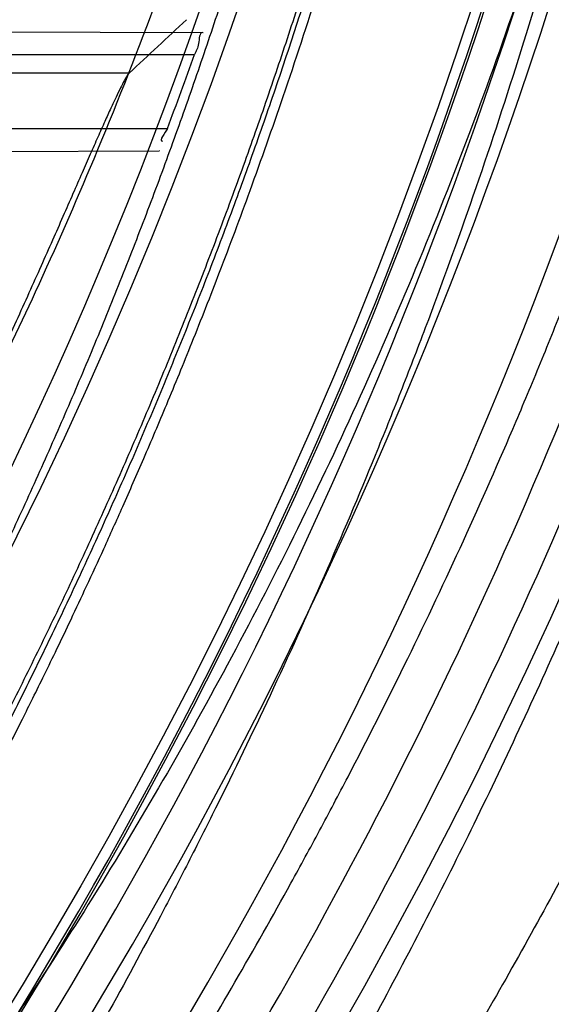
# Model space of a CAD drawing. Header units: millimetres. Extents: x 0 to 297, y 0 to 210.
# Tile 89 of 256: x 141.7643 to 141.8292, y 93.2763 to 93.3964. Entities that reach past the tile are written whole.
import ezdxf

# ---------------------------------------------------------------- set-up
doc = ezdxf.new("R2010")
doc.units = ezdxf.units.MM
doc.header["$LTSCALE"] = 16.335
doc.layers.get('0').update_dxf_attribs({"linetype": 'CONTINUOUS'})
for name, color, linetype in [('01_GLOBAL', 7, 'CONTINUOUS'), ('INTFCLR_1', 7, 'CONTINUOUS'), ('INTFCLR_144815', 7, 'CONTINUOUS')]:
    doc.layers.add(name, color=color, linetype=linetype)

msp = doc.modelspace()

# ---------------------------------------------------------------- linework, layer by layer
at = {"color": 7, "linetype": 'Continuous'}
msp.add_circle((142.5788034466, 92.2083412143), 3.42, dxfattribs=at)
at = {"color": 9, "linetype": 'Continuous'}
msp.add_arc((142.5788034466, 92.2083412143), 3.3761688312, 92.9674534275, 177.0325465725, dxfattribs=at)
at = {"layer": '01_GLOBAL', "color": 7, "linetype": 'Continuous'}
msp.add_circle((142.5788034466, 92.2083412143), 3.465, dxfattribs=at)
at = {"layer": 'INTFCLR_1', "color": 9, "linetype": 'Continuous'}
for p, q in [((141.7057109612, 93.3950843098), (141.786662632, 93.394801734)), ((141.7059497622, 93.3920928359), (141.7856562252, 93.3920928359)), ((141.7020047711, 93.3830928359), (141.7823235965, 93.3830928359)), ((141.6990972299, 93.3800782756), (141.7813169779, 93.38036527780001))]:
    msp.add_line(p, q, dxfattribs=at)
at = {"layer": 'INTFCLR_1', "color": 6, "linetype": 'Continuous'}
for p, q in [((141.786662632, 93.394801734), (141.7866968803, 93.39480161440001)), ((141.7813516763, 93.3803653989), (141.7813169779, 93.38036527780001))]:
    msp.add_line(p, q, dxfattribs=at)
for centre, radius, start, end in [((141.273551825, 93.5765928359), 0.5431065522, 270, 90.00000002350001), ((141.273551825, 93.5765928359), 0.5161422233, 270, 90.00000002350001), ((141.2735917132, 93.57658924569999), 0.5442875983, 339.1756644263, 340.1859514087)]:
    msp.add_arc(centre, radius, start, end, dxfattribs=at)
for points, knots in [([(141.6277114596, 93.9635928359), (141.62722335, 93.9635928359), (141.6272941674, 93.9616186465), (141.6286240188, 93.9602168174), (141.6303773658, 93.9574436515), (141.6330579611, 93.9541787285), (141.636536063, 93.9498851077), (141.6409148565, 93.9446589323), (141.6460561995, 93.938503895), (141.6515635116, 93.9318371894), (141.6570035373, 93.92513003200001), (141.6620669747, 93.9187433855), (141.6667156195, 93.9127488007), (141.6709428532, 93.907173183), (141.6747632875, 93.9020253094), (141.678203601, 93.89729346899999), (141.6812975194, 93.892957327), (141.684076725, 93.8889918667), (141.6865629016, 93.8853864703), (141.6887839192, 93.8821174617), (141.6907670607, 93.879157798), (141.6925435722, 93.87647309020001), (141.6941233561, 93.874058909), (141.6955259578, 93.8718932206), (141.6967707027, 93.86995357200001), (141.6978866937, 93.8681999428), (141.6988796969, 93.86662771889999), (141.6997620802, 93.86522135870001), (141.7005836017, 93.8639042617), (141.7014128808, 93.86256652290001), (141.7023097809, 93.86111046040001), (141.7032931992, 93.8595026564), (141.7043734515, 93.85772284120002), (141.7055619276, 93.8557478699), (141.706875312, 93.8535443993), (141.7083246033, 93.8510862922), (141.7099237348, 93.84834019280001), (141.7116817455, 93.8452798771), (141.7136163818, 93.8418602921), (141.7157436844, 93.8380349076), (141.7180830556, 93.833744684), (141.7206593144, 93.82891480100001), (141.7234900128, 93.82347305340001), (141.726590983, 93.8173359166), (141.7299816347, 93.810401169), (141.7336899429, 93.8025259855), (141.7377398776, 93.7935382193), (141.7421529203, 93.78321811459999), (141.7469453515, 93.7713014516), (141.7521299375, 93.7574106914), (141.7576364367, 93.74122679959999), (141.7631009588, 93.7231958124), (141.7681397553, 93.7040775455), (141.7724835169, 93.68473862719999), (141.7760959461, 93.6653468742), (141.7789762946, 93.645979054), (141.7811396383, 93.6266321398), (141.78259316, 93.6073517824), (141.7833500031, 93.5881192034), (141.7834187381, 93.5689647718), (141.782807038, 93.54987085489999), (141.7815194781, 93.5308399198), (141.7795595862, 93.51188722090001), (141.7769236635, 93.4929746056), (141.7736112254, 93.47412732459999), (141.7696058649, 93.4553044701), (141.7649044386, 93.43652991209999), (141.7595680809, 93.41806413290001), (141.7539109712, 93.4008043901), (141.7483372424, 93.3854818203), (141.7431614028, 93.3723954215), (141.7384031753, 93.3611505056), (141.7340415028, 93.3514143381), (141.7300563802, 93.34293319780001), (141.7264192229, 93.3354991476), (141.7231040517, 93.3289574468), (141.7200858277, 93.32318225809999), (141.7173473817, 93.3180790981), (141.7148681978, 93.3135654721), (141.7126227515, 93.30956018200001), (141.7105887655, 93.305996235), (141.7087453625, 93.3028169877), (141.7070795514, 93.29998482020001), (141.705579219, 93.29746570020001), (141.7042282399, 93.2952218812), (141.7030062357, 93.2932118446), (141.701896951, 93.29140311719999), (141.7008702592, 93.2897422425), (141.6998448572, 93.28809591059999), (141.698741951, 93.2863382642), (141.697495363, 93.2843681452), (141.6960930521, 93.28217288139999), (141.6945138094, 93.27972619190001), (141.6927331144, 93.2769994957), (141.6907308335, 93.2739717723), (141.6884841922, 93.27062245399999), (141.6859642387, 93.26692415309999), (141.6831423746, 93.2628508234), (141.6799866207, 93.2583791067), (141.6764721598, 93.2534967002), (141.6725652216, 93.248182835), (141.668231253, 93.2424190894), (141.6634587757, 93.2362207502), (141.6582464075, 93.2296072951), (141.6526341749, 93.2226555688), (141.646910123, 93.21570810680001), (141.6415439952, 93.20927720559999), (141.6369559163, 93.20380754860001), (141.633315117, 93.19932400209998), (141.6305101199, 93.19592415), (141.6286771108, 93.1930397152), (141.6273060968, 93.1916061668), (141.6272194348, 93.1895928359), (141.6277114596, 93.1895928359)], [0, 0, 0, 0, 0.0017146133, 0.0041239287, 0.0077631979, 0.0127375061, 0.019147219, 0.0271011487, 0.0367138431, 0.0473099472, 0.0574795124, 0.0670486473, 0.07593967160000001, 0.0841262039, 0.0916267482, 0.0984583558, 0.1046766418, 0.1103381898, 0.1154683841, 0.1200606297, 0.1242209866, 0.1279830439, 0.1313690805, 0.1343557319, 0.1370466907, 0.1394649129, 0.141657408, 0.1435788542, 0.1452969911, 0.147110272, 0.1491076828, 0.1513042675, 0.1537308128, 0.1564212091, 0.1594011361, 0.1627417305, 0.1664450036, 0.1705638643, 0.1751393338, 0.1802462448, 0.1859394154, 0.1923045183, 0.1994748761, 0.2074861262, 0.2164579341, 0.2265900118, 0.2380620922, 0.2510852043, 0.2660147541, 0.2831767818, 0.3031618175, 0.3260557, 0.3493456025, 0.3725974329, 0.3956655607, 0.4186206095, 0.4413650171, 0.4640353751, 0.4865253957, 0.5089623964, 0.531306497, 0.5536180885, 0.5759523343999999, 0.598223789, 0.6206818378, 0.6431588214, 0.6658101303, 0.6886542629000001, 0.710664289, 0.7296002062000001, 0.7459208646, 0.7600932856, 0.7724882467, 0.7833944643, 0.793008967, 0.8015592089, 0.8091555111, 0.8158987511, 0.8219029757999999, 0.8272448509, 0.832028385, 0.8363175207, 0.8401542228, 0.8435703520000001, 0.8466171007, 0.8493545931, 0.8518335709, 0.8540704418, 0.8562135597, 0.8586467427, 0.8613594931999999, 0.864403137, 0.8677972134, 0.87158895, 0.8758429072, 0.8805481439, 0.8857559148, 0.8915631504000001, 0.8979547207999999, 0.9049814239, 0.9126947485, 0.9211229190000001, 0.9303127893, 0.9401736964, 0.9507020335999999, 0.9616958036, 0.9717974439, 0.9801138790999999, 0.9868020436, 0.9920080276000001, 0.9957951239, 0.9982716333, 1, 1, 1, 1]), ([(141.6277114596, 93.1895928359), (141.628171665, 93.1895928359), (141.6293857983, 93.19006169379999), (141.6315047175, 93.19118839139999), (141.6344755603, 93.1931057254), (141.6382959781, 93.1958294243), (141.6430293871, 93.1994736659), (141.6486619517, 93.204090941), (141.6548706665, 93.2094848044), (141.6611699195, 93.2152477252), (141.6671157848, 93.2209450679), (141.6725640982, 93.22637349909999), (141.6775235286, 93.2314965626), (141.6820174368, 93.23628843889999), (141.6860792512, 93.24074344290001), (141.6897364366, 93.2448601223), (141.6930192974, 93.248641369), (141.695970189, 93.25211257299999), (141.6986132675, 93.2552811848), (141.7009775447, 93.25816358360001), (141.7030883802, 93.2607771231), (141.7049778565, 93.2631493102), (141.7066938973, 93.26533073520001), (141.7083843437, 93.267503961), (141.7101852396, 93.2698473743), (141.7120971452, 93.2723692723), (141.7139888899, 93.2749001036), (141.7158471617, 93.2774191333), (141.7177807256, 93.2800762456), (141.719921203, 93.2830619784), (141.7223135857, 93.2864552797), (141.7249869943, 93.2903210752), (141.7279695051, 93.29472983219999), (141.7312859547, 93.2997545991), (141.7349620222, 93.3054853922), (141.739037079, 93.3120481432), (141.7435494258, 93.3195877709), (141.7485344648, 93.32828125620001), (141.7540294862, 93.3383627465), (141.760066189, 93.3501066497), (141.766684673, 93.36392390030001), (141.7737557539, 93.3800111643), (141.780825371, 93.39786298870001), (141.7874356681, 93.4166847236), (141.7933066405, 93.4357633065), (141.7983875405, 93.454912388), (141.8026952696, 93.4741114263), (141.8062277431, 93.4932588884), (141.8090134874, 93.5124067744), (141.811058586, 93.53147350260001), (141.8123825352, 93.5504894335), (141.8129971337, 93.5694357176), (141.8129122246, 93.5883156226), (141.8121342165, 93.6071403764), (141.8106673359, 93.62589803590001), (141.8085112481, 93.6445966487), (141.8056642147, 93.6632334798), (141.8021262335, 93.68178000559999), (141.7978831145, 93.7002777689), (141.7929277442, 93.71870359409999), (141.7872355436, 93.7370788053), (141.7808222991, 93.75530999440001), (141.7739442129, 93.77270942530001), (141.7670434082, 93.78846903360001), (141.7605810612, 93.8020326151), (141.7546880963, 93.8135696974), (141.7493295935, 93.823472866), (141.7444701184, 93.8320171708), (141.7400702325, 93.83943301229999), (141.7360941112, 93.8458959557), (141.7325006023, 93.8515538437), (141.7292596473, 93.8565142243), (141.726339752, 93.8608753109), (141.7237187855, 93.86470654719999), (141.7213647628, 93.8680818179), (141.7192605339, 93.87104888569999), (141.717372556, 93.87367216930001), (141.7156764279, 93.8759981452), (141.7140548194, 93.87819543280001), (141.7123690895, 93.88045363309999), (141.7105117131, 93.88291035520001), (141.7085985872, 93.8854056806), (141.7066793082, 93.8878747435), (141.7047357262, 93.8903431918), (141.7026024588, 93.8930148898), (141.7002196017, 93.8959525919), (141.69755058, 93.8991866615), (141.6945697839, 93.9027308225), (141.6912418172, 93.90660370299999), (141.6875371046, 93.9108152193), (141.6834171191, 93.91537787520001), (141.6788518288, 93.92028969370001), (141.6738154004, 93.9255385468), (141.6682758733, 93.9311042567), (141.6622344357, 93.93693821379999), (141.6557918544, 93.9428789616), (141.6493931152, 93.94847737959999), (141.6435362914, 93.95331061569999), (141.6386043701, 93.9571286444), (141.6346411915, 93.9599686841), (141.6315795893, 93.9619541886), (141.6294126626, 93.96311226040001), (141.6281767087, 93.9635928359), (141.6277114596, 93.9635928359)], [0, 0, 0, 0, 0.0015510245, 0.0042404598, 0.008161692, 0.0134191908, 0.0200669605, 0.0282845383, 0.0379646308, 0.04778133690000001, 0.0570562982, 0.0657163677, 0.0737008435, 0.0810864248, 0.08785639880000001, 0.09401872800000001, 0.09964461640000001, 0.1047327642, 0.1093734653, 0.1135510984, 0.1172970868, 0.1206958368, 0.1237721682, 0.1266512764, 0.1299751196, 0.1337328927, 0.1373171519, 0.1406241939, 0.1442827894, 0.1483924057, 0.1530055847, 0.1582756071, 0.1642330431, 0.1709447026, 0.1785661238, 0.1871788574, 0.1969791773, 0.2081785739, 0.2209513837, 0.2356728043, 0.2526768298, 0.2725784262, 0.2948857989, 0.3173719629, 0.3397942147, 0.362144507, 0.3841260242, 0.4060931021, 0.4277499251, 0.4493238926, 0.4707068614, 0.4919794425, 0.5131973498, 0.5343237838, 0.5554641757, 0.5765947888, 0.5977467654, 0.6189899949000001, 0.6402145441, 0.6616941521, 0.6832817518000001, 0.7050322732, 0.7268136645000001, 0.7463228, 0.7630041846, 0.7774428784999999, 0.7899800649, 0.8009502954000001, 0.8105690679, 0.8190401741, 0.8265233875, 0.8331581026, 0.8390096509, 0.8442114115, 0.8488026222, 0.8528784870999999, 0.8564706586, 0.8596954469, 0.8625805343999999, 0.8656744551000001, 0.8691928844, 0.8729603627, 0.8762716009, 0.879732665, 0.8835489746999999, 0.8877941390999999, 0.8924809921, 0.8976810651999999, 0.9034017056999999, 0.9096904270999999, 0.916584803, 0.9241199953, 0.932290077, 0.9411002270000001, 0.9505839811, 0.960593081, 0.9706330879, 0.9792338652, 0.9861845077, 0.991642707, 0.9956806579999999, 0.9984319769, 1, 1, 1, 1]), ([(141.786662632, 93.394801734), (141.7861800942, 93.3948034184), (141.7862980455, 93.3932268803), (141.7858191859, 93.3925451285), (141.7856562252, 93.3920928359)], [0, 0, 0, 0, 0.5009271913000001, 1, 1, 1, 1])]:
    msp.add_open_spline(points, degree=3, knots=knots, dxfattribs=at)
at = {"layer": 'INTFCLR_1', "color": 9, "linetype": 'Continuous'}
for points, knots in [([(141.5894748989, 93.1895928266), (141.5892979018, 93.1895928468), (141.5888645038, 93.1896782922), (141.5888868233, 93.190457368), (141.5893505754, 93.1912589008), (141.5901524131, 93.1924502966), (141.5913747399, 93.19393289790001), (141.5929802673, 93.19575471), (141.5949656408, 93.1978911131), (141.5971947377, 93.2002239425), (141.5996190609, 93.2027196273), (141.6031782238, 93.2063557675), (141.6105296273, 93.21384324), (141.6195432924, 93.22320786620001), (141.6278287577, 93.2322027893), (141.6323134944, 93.2372021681), (141.6349707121, 93.240207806), (141.642015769, 93.24825737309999), (141.6542358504, 93.2629238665), (141.6711890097, 93.2854196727), (141.6850238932, 93.3060388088), (141.6937443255, 93.3203727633), (141.6977917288, 93.32732574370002), (141.7005148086, 93.332090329), (141.7080176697, 93.34559306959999), (141.7196527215, 93.3687304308), (141.7309710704, 93.39569854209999), (141.7380553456, 93.41548603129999), (141.7414080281, 93.4257353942), (141.74326968, 93.43170979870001), (141.7478571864, 93.44693850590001), (141.754617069, 93.4734775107), (141.7601493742, 93.50545404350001), (141.7625257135, 93.5266628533), (141.7633872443, 93.5366215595), (141.7638973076, 93.5433123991), (141.7650129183, 93.56164671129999), (141.7653124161, 93.591641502), (141.7631848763, 93.6215275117), (141.7609722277, 93.63964749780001), (141.7600677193, 93.64622607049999), (141.758622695, 93.65600410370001), (141.7550282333, 93.6767350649), (141.7477475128, 93.7077732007), (141.7401050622, 93.7319029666), (141.7358975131, 93.7436438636)], [0, 0, 0, 0, 0.0008731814, 0.0017184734, 0.0032338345, 0.0055641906, 0.008732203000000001, 0.0127298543, 0.0175349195, 0.0231216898, 0.028646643, 0.0346996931, 0.0482229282, 0.0804128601, 0.09881585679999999, 0.1085510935, 0.1135452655, 0.1186072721, 0.1613234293, 0.207686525, 0.2575125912, 0.2837456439, 0.2904463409, 0.297201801, 0.3108185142, 0.3666506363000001, 0.4248611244, 0.4549770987, 0.470314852, 0.4780577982, 0.4858479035, 0.548777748, 0.6130125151, 0.6457681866, 0.6540348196, 0.6623247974, 0.6788712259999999, 0.7446474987, 0.8101274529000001, 0.8265054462, 0.8346996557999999, 0.8428862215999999, 0.8752668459, 0.9384715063, 1, 1, 1, 1]), ([(141.7649089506, 93.40958046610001), (141.7606921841, 93.39835655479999), (141.7516012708, 93.3766851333), (141.7383996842, 93.35077737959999), (141.729153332, 93.334819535), (141.7248221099, 93.3277097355), (141.7219426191, 93.32307423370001), (141.7141390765, 93.3108664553), (141.7010108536, 93.29209676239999), (141.682686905, 93.26919478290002), (141.6670865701, 93.25197248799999), (141.6561431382, 93.24092770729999), (141.6500687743, 93.23505894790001), (141.641588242, 93.22709638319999), (141.6318993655, 93.2185878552), (141.6210804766, 93.2098664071), (141.6138416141, 93.2043518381), (141.6086624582, 93.2006343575), (141.6054252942, 93.19841171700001), (141.6034970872, 93.1971115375), (141.6005042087, 93.19514859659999), (141.596782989, 93.19285223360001), (141.5933015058, 93.19093154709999), (141.5910052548, 93.189929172), (141.589904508, 93.1895927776), (141.5894748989, 93.1895928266)], [0, 0, 0, 0, 0.1254315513, 0.2455803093, 0.303919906, 0.3183349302, 0.3326730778, 0.3610075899, 0.4699051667, 0.5720939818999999, 0.66765685, 0.7128428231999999, 0.7347306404, 0.7560139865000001, 0.8345380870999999, 0.8695395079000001, 0.9013775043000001, 0.9297258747, 0.9362221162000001, 0.9424563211, 0.9540556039, 0.9736565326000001, 0.9882336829, 0.9955056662, 1, 1, 1, 1])]:
    msp.add_open_spline(points, degree=3, knots=knots, dxfattribs=at)
at = {"layer": 'INTFCLR_1', "color": 6, "linetype": 'Continuous'}
msp.add_open_spline([(141.7823235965, 93.3830928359), (141.7821267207, 93.38257521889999), (141.7811839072, 93.3815362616), (141.7817376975, 93.3815381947)], degree=3, dxfattribs=at)
at = {"layer": 'INTFCLR_144815', "color": 9, "linetype": 'Continuous'}
msp.add_line((141.7776580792, 93.3898277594), (141.7487416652, 93.3898277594), dxfattribs=at)
at = {"layer": 'INTFCLR_144815', "color": 6, "linetype": 'Continuous'}
for radius in [0.5743020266, 0.5472855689]:
    msp.add_circle((141.273551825, 93.5765928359), radius, dxfattribs=at)
for radius, start, end in [(0.7917112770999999, 313.9937911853, 154.5150993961), (0.7647112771, 312.9543589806, 154.5144414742), (0.73941501, 282.2440355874, 71.2863570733), (0.5834285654, 308.490992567, 51.50900743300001), (0.6104450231, 316.9838592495, 43.0161407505), (0.5760164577, 313.9992414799, 46.00075850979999), (0.6020735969, 339.6819480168, 23.3180519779), (0.6020735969, 324.681947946, 338.3180519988)]:
    msp.add_arc((141.273551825, 93.5765928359), radius, start, end, dxfattribs=at)
at = {"layer": 'INTFCLR_144815', "color": 9, "linetype": 'Continuous'}
for centre, radius, start, end in [((141.273551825, 93.5765928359), 0.7345008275, 292.4997540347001, 54.0964566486), ((141.2735550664, 93.5765943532), 0.6625959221, 292.4997540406, 54.09645665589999), ((141.2735749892, 93.5765983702), 0.6513931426, 311.2505121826, 48.7494878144), ((141.2735518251, 93.5765928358), 0.5937131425, 314.0862202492, 45.9137797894), ((141.273551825, 93.5765928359), 0.5795156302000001, 313.8592910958, 46.1407088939), ((141.273551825, 93.5765928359), 0.5757241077, 314.0319604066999, 45.9680396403), ((141.2735518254, 93.5765928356), 0.6069137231, 324.8280604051, 338.1719396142), ((141.2735518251, 93.5765928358), 0.6518520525, 324.835904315, 338.1640956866), ((141.2735518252, 93.5765928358), 0.6545224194, 324.8324936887, 338.1675063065)]:
    msp.add_arc(centre, radius, start, end, dxfattribs=at)
at = {"layer": 'INTFCLR_144815', "color": 6, "linetype": 'Continuous'}
msp.add_ellipse((141.273551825, 94.3699900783), major_axis=(0, 1.1907007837), ratio=0.7456587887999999, start_param=-2.5377874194, end_param=-2.5281979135, dxfattribs=at)
for points, knots in [([(141.6746009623, 93.1760929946), (141.6743294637, 93.1760979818), (141.6739346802, 93.1770195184), (141.6745467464, 93.1778388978), (141.6750158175, 93.17883374), (141.6756162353, 93.1797931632), (141.6763427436, 93.18091902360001), (141.6772268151, 93.1822020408), (141.6782605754, 93.1836515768), (141.6794495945, 93.1852715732), (141.6807951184, 93.18706860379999), (141.6822994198, 93.18904864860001), (141.6839649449, 93.1912193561), (141.6857956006, 93.1935906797), (141.6877946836, 93.1961725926), (141.6899625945, 93.1989721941), (141.6922956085, 93.2019921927), (141.6947877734, 93.2052332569), (141.6974360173, 93.20870055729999), (141.7002434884, 93.21240829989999), (141.7032142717, 93.2163732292), (141.7063442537, 93.22060254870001), (141.7096232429, 93.2250961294), (141.7130388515, 93.22985135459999), (141.7165811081, 93.2348694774), (141.7202374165, 93.2401484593), (141.7239937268, 93.2456843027), (141.7278347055, 93.251470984), (141.731743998, 93.2575005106), (141.735704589, 93.26376313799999), (141.7396991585, 93.2702476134), (141.7437104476, 93.2769414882), (141.7477216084, 93.28383147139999), (141.7517165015, 93.2909037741), (141.7556799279, 93.2981444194), (141.7595977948, 93.3055395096), (141.7634572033, 93.3130754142), (141.767246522, 93.3207389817), (141.7709553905, 93.32851766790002), (141.7745746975, 93.3363996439), (141.7780965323, 93.3443738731), (141.7815140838, 93.35243008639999), (141.7848215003, 93.3605586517), (141.7880144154, 93.3687521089), (141.7910827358, 93.3769863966), (141.7940232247, 93.38525192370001), (141.7968372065, 93.39355072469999), (141.7995279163, 93.40189302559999), (141.8020958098, 93.4102817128), (141.8045374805, 93.4187064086), (141.8068514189, 93.42716225), (141.8090350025, 93.4356385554), (141.811086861, 93.444127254), (141.8130074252, 93.4526268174), (141.8147973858, 93.4611370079), (141.8164574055, 93.4696578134), (141.8179878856, 93.4781882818), (141.8193889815, 93.4867260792), (141.8206608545, 93.49526836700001), (141.8218038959, 93.5038134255), (141.8228186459, 93.5123607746), (141.8237055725, 93.5209097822), (141.8244651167, 93.5294599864), (141.8250976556, 93.5380107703), (141.8256035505, 93.54656205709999), (141.825983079, 93.55511352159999), (141.8262364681, 93.5636652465), (141.8263638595, 93.57221696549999), (141.8263653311, 93.5807687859), (141.8262408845, 93.58932047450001), (141.825990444, 93.5978721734), (141.8256138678, 93.6064236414), (141.8251109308, 93.61497493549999), (141.8244813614, 93.6235256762), (141.8237248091, 93.6320757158), (141.8228408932, 93.64062454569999), (141.821829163, 93.64917180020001), (141.8206891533, 93.6577167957), (141.8194203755, 93.6662587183), (141.8180223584, 93.67479645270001), (141.8164946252, 93.6833288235), (141.8148367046, 93.6918545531), (141.8130483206, 93.7003713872), (141.8111294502, 93.708876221), (141.8090801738, 93.7173660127), (141.8069004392, 93.7258386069), (141.8045900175, 93.7342926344), (141.8021489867, 93.7427256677), (141.7995780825, 93.7511333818), (141.7968786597, 93.7595102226), (141.794052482, 93.76785030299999), (141.7911015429, 93.7761479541), (141.7880284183, 93.78439680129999), (141.7848363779, 93.7925896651), (141.7815294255, 93.8007186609), (141.7781123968, 93.8087751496), (141.7745910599, 93.8167496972), (141.7709722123, 93.8246320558), (141.7672637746, 93.83241116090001), (141.7634748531, 93.84007518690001), (141.7596157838, 93.8476116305), (141.7556981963, 93.85500733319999), (141.7517349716, 93.8622486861), (141.7477402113, 93.8693217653), (141.7437291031, 93.8762126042), (141.7397177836, 93.8829074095), (141.7357230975, 93.8893928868), (141.7317622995, 93.8956565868), (141.7278527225, 93.90168723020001), (141.7240113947, 93.9074750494), (141.7202546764, 93.9130120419), (141.7165979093, 93.9182921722), (141.7130551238, 93.92331147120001), (141.7096387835, 93.92806808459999), (141.7063596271, 93.93256220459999), (141.7032265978, 93.9367959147), (141.7002468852, 93.9407729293), (141.6974259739, 93.9444983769), (141.6947677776, 93.947978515), (141.6922747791, 93.9512204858), (141.689948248, 93.9542320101), (141.6877884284, 93.957021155), (141.6857947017, 93.9595961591), (141.6839658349, 93.96196516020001), (141.6823001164, 93.9641361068), (141.6807955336, 93.9661165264), (141.6794499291, 93.96791362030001), (141.6782609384, 93.9695336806), (141.6772266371, 93.97098359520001), (141.6763438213, 93.9722659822), (141.6756133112, 93.9733940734), (141.6750243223, 93.9743472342), (141.6745991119, 93.9751992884), (141.6741632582, 93.9759468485), (141.6741898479, 93.9770851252), (141.6746009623, 93.97709267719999)], [0, 0, 0, 0, 0.0009311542, 0.0023661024, 0.0034197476, 0.004708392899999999, 0.006238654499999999, 0.0080169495, 0.0100497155, 0.0123440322, 0.0149074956, 0.0177478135, 0.0208710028, 0.0242896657, 0.0280205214, 0.0320682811, 0.0364316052, 0.0411066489, 0.04608797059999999, 0.0513925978, 0.0570544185, 0.0630770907, 0.069434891, 0.0761294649, 0.08315356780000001, 0.09049758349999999, 0.0981493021, 0.1060937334, 0.1143137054, 0.1227901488, 0.1315025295, 0.1404294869, 0.1495493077, 0.1588404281, 0.1682819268, 0.1778537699, 0.1875370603, 0.197314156, 0.207168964, 0.217086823, 0.2270545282, 0.2370604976, 0.2470942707, 0.2571461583, 0.2672135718, 0.2772260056, 0.2872285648, 0.2972614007, 0.3072826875, 0.3173107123, 0.3273382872, 0.3373435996, 0.3473246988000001, 0.3572841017, 0.367223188, 0.3771444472, 0.387051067, 0.3969410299, 0.4068119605, 0.4166652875, 0.4265028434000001, 0.4363264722, 0.4461370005, 0.4559367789, 0.4657270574, 0.4755104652, 0.4852884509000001, 0.4950636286, 0.5048374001, 0.5146124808, 0.5243903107, 0.5341735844, 0.5439637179, 0.5537632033, 0.5635732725, 0.5733961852, 0.5832332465, 0.5930862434, 0.6029564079, 0.6128446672, 0.6227518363, 0.6326790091, 0.6426268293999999, 0.6525927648, 0.6625749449, 0.6725742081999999, 0.6825911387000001, 0.6926266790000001, 0.7026779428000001, 0.7127386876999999, 0.7228052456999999, 0.7328732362, 0.7429368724, 0.7529895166, 0.7630233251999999, 0.7730292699, 0.7829971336, 0.7929151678, 0.8027701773, 0.8125475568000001, 0.8222311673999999, 0.8318035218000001, 0.8412455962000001, 0.8505374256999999, 0.8596580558, 0.8685859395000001, 0.8772993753, 0.8857769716, 0.8939982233, 0.9019439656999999, 0.9095970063, 0.9169424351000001, 0.9239679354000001, 0.9306640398, 0.9370242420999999, 0.9430448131, 0.9487246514, 0.9540648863, 0.9590688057, 0.9637413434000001, 0.9680887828, 0.9721183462, 0.9758379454, 0.9792560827, 0.9823810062, 0.9852211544, 0.9877847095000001, 0.9900792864, 0.992112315, 0.993890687, 0.995421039, 0.9967097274, 0.9977633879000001, 0.9985900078, 1, 1, 1, 1]), ([(141.6876600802, 93.9635928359), (141.6873876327, 93.9635928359), (141.6869901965, 93.9626640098), (141.6875708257, 93.9618304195), (141.6880138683, 93.96081402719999), (141.6885845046, 93.9598337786), (141.6892758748, 93.95868324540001), (141.6901180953, 93.95737211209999), (141.6911032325, 93.9558912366), (141.6922361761, 93.95423713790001), (141.693517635, 93.95240368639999), (141.6949495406, 93.9503850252), (141.696533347, 93.9481745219), (141.6982702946, 93.94576541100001), (141.7001613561, 93.9431504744), (141.702206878, 93.9403225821), (141.7044067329, 93.93727439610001), (141.7067598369, 93.9339990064), (141.7092643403, 93.9304896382), (141.7119171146, 93.9267403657), (141.7147138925, 93.9227459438), (141.7176489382, 93.9185023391), (141.7207150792, 93.9140067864), (141.7239035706, 93.9092581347), (141.7272041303, 93.90425699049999), (141.7306050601, 93.8990057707), (141.7340933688, 93.8935087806), (141.737654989, 93.8877721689), (141.7412750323, 93.881803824), (141.7449380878, 93.87561318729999), (141.7486285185, 93.8692110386), (141.7523307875, 93.8626091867), (141.7560297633, 93.8558201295), (141.759710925, 93.848856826), (141.7633605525, 93.841732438), (141.7669658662, 93.83446010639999), (141.7705151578, 93.82705267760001), (141.7739978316, 93.81952255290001), (141.7774044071, 93.81188158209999), (141.7807265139, 93.8041409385), (141.7839568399, 93.7963110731), (141.7870890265, 93.7884017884), (141.7901177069, 93.7804219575), (141.7930382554, 93.77237995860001), (141.7958469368, 93.7642830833), (141.7985405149, 93.75613842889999), (141.8011165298, 93.74795190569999), (141.8035728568, 93.7397293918), (141.8059080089, 93.7314755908), (141.8081207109, 93.7231952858), (141.8102101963, 93.71489212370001), (141.8121758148, 93.70656992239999), (141.814017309, 93.698231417), (141.8157344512, 93.6898796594), (141.8173273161, 93.68151664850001), (141.8187959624, 93.67314474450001), (141.8201406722, 93.66476527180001), (141.8213616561, 93.6563800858), (141.8224592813, 93.6479900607), (141.823433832, 93.6395966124), (141.8242856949, 93.6312001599), (141.8250151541, 93.62280178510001), (141.8256225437, 93.6144016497), (141.8261081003, 93.60600059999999), (141.8264720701, 93.59759857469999), (141.826714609, 93.58919624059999), (141.8268358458, 93.5807934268), (141.8268358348, 93.5723907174), (141.8267145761, 93.56398791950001), (141.8264720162, 93.55558560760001), (141.8261080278, 93.5471836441), (141.8256224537, 93.5387826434), (141.8250150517, 93.5303826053), (141.8242855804, 93.5219843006), (141.823433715, 93.5135879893), (141.8224591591, 93.5051946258), (141.8213615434, 93.496804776), (141.8201405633, 93.4884196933), (141.818795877, 93.48004042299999), (141.8173272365, 93.4716685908), (141.8157344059, 93.4633057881), (141.8140172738, 93.4549540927), (141.8121758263, 93.4466158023), (141.8102102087, 93.43829360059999), (141.8081207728, 93.4299906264), (141.805908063, 93.4217102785), (141.8035729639, 93.4134566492), (141.801116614, 93.4052340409), (141.7985406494, 93.3970476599), (141.7958470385, 93.38890288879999), (141.7930384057, 93.3808061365), (141.7901178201, 93.3727640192), (141.7870891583, 93.3647842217), (141.7839569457, 93.3568748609), (141.7807266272, 93.34904500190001), (141.7774045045, 93.3413043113), (141.7739979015, 93.33366327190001), (141.7705152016, 93.3261330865), (141.7669658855, 93.3187256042), (141.7633605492, 93.3114532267), (141.759710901, 93.30432879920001), (141.7560297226, 93.2973654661), (141.7523307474, 93.29057641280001), (141.748628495, 93.2839745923), (141.7449380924, 93.2775724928), (141.7412750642, 93.27138190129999), (141.737655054, 93.2654136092), (141.7340934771, 93.2596770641), (141.7306052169, 93.25418014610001), (141.7272043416, 93.24892900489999), (141.7239038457, 93.2439279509), (141.7207154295, 93.2391794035), (141.7176493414, 93.23468391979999), (141.7147143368, 93.23044036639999), (141.7119175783, 93.226445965), (141.7092648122, 93.2226966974), (141.7067603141, 93.2191873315), (141.7044071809, 93.2159118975), (141.702207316, 93.21286369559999), (141.700161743, 93.2100357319), (141.6982706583, 93.2074207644), (141.6965336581, 93.2050115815), (141.6949498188, 93.2028010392), (141.6935178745, 93.2007823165), (141.6922363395, 93.1989487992), (141.691103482, 93.19729470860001), (141.6901178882, 93.1958135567), (141.6892769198, 93.1945030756), (141.6885816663, 93.193350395), (141.6880221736, 93.19237622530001), (141.6876198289, 93.19150727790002), (141.6872095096, 93.190741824), (141.687244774, 93.1895928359), (141.6876600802, 93.1895928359)], [0, 0, 0, 0, 0.0009748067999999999, 0.0024843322, 0.0035889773, 0.0049377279, 0.0065370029, 0.0083930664, 0.0105121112, 0.0129009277, 0.0155662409, 0.0185155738, 0.0217561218, 0.0252958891, 0.029142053, 0.0333024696, 0.0377835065, 0.0425919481, 0.0477324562, 0.0532095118, 0.059024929, 0.0651792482, 0.071670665, 0.0784946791, 0.0856442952, 0.09310988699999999, 0.1008792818, 0.1089378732, 0.1172690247, 0.1258543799, 0.1346742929, 0.1437082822, 0.1529356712, 0.1623360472, 0.1718891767, 0.1815756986, 0.1913773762, 0.2012771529, 0.211259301, 0.2213094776, 0.2314148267, 0.2415638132, 0.2517458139, 0.2619526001, 0.2721754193, 0.2824085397, 0.2926450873, 0.3028812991, 0.3131119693, 0.3233349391, 0.3335463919, 0.3437455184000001, 0.3539296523, 0.3640990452, 0.3742517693, 0.3843890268, 0.3945097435, 0.4046157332, 0.4147062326, 0.4247836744, 0.4348478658, 0.4449015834, 0.4549448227, 0.4649806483, 0.4750093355, 0.4850340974, 0.4950553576, 0.5050763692, 0.5150976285, 0.5251223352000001, 0.5351510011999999, 0.5451866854, 0.5552299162, 0.5652834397, 0.5753475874, 0.5854247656, 0.5955152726, 0.6056208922, 0.6157416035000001, 0.6258785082, 0.6360313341, 0.6462002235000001, 0.6563845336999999, 0.6665832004, 0.6767949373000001, 0.6870173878, 0.6972484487, 0.7074841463, 0.7177211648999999, 0.7279537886, 0.7381770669, 0.7483834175, 0.7585658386, 0.7687147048, 0.7788200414, 0.7888703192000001, 0.7988525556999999, 0.8087524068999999, 0.8185541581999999, 0.8282407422, 0.8377939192, 0.8471943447, 0.8564217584, 0.8654556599, 0.8742755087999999, 0.8828608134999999, 0.8911918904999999, 0.8992503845, 0.907019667, 0.9144851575, 0.9216346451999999, 0.9284584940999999, 0.9349497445, 0.9411040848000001, 0.9469194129, 0.9523964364, 0.9575370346, 0.9623454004, 0.9668266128, 0.9709869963, 0.9748333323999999, 0.9783730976, 0.9816137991, 0.9845631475, 0.9872286, 0.9896174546, 0.9917366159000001, 0.9935927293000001, 0.995192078, 0.9965408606, 0.9976455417, 0.9985140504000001, 1, 1, 1, 1]), ([(141.7908088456, 93.5765928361), (141.7908088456, 93.57127953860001), (141.7906525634, 93.5606470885), (141.7899491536, 93.5447010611), (141.7887751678, 93.5287546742), (141.7871271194, 93.51280914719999), (141.7850015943, 93.4968670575), (141.7823948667, 93.48093315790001), (141.7793016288, 93.4650146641), (141.7757175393, 93.4491220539), (141.7716413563, 93.43326967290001), (141.7670698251, 93.4174789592), (141.7620073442, 93.4017749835), (141.7564585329, 93.38619054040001), (141.7504384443, 93.37076715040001), (141.7439673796, 93.3555543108), (141.7370796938, 93.3406137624), (141.7298227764, 93.3260176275), (141.7222605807, 93.3118515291), (141.7144767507, 93.2982091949), (141.7065733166, 93.2851908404), (141.6986695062, 93.27289842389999), (141.6908948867, 93.2614257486), (141.6833811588, 93.2508500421), (141.6762501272, 93.24122325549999), (141.6696044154, 93.2325659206), (141.6635210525, 93.2248708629), (141.6580483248, 93.21810683), (141.6532152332, 93.2122208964), (141.649021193, 93.2071580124), (141.6454650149, 93.20284632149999), (141.6425175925, 93.1992446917), (141.6401862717, 93.1962576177), (141.6383808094, 93.1939484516), (141.6372501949, 93.19201130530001), (141.6363191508, 93.19093734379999), (141.6364430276, 93.1895928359), (141.6367999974, 93.1895928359)], [0, 0, 0, 0, 0.0373969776, 0.0748305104, 0.1123278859, 0.1499208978, 0.1876426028, 0.2255106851, 0.2635438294, 0.3017616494, 0.3401610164, 0.3787310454, 0.4174490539, 0.4562752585, 0.4951477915, 0.5339633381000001, 0.5726158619, 0.6109244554, 0.6486768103, 0.6856239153, 0.7214601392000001, 0.7558561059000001, 0.7884730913, 0.8189949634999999, 0.8471589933, 0.8727898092, 0.8958085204, 0.9161981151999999, 0.9340282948, 0.9494114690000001, 0.9624736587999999, 0.9733586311, 0.9821878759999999, 0.9890812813, 0.9941468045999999, 0.9974875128, 1, 1, 1, 1]), ([(141.6617698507, 93.1760929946), (141.6615040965, 93.17609779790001), (141.6610997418, 93.1769862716), (141.6617182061, 93.17778748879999), (141.6621863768, 93.17874933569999), (141.6627882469, 93.1796796), (141.6635160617, 93.1807709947), (141.6644022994, 93.1820153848), (141.6654390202, 93.1834218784), (141.6666320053, 93.1849944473), (141.6679824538, 93.1867393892), (141.669492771, 93.18866264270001), (141.6711648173, 93.1907708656), (141.6730004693, 93.19307116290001), (141.6750016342, 93.19557147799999), (141.6771699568, 93.1982801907), (141.6795068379, 93.20120624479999), (141.6820130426, 93.20435872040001), (141.6846888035, 93.20774703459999), (141.6875331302, 93.2113801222), (141.6905433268, 93.2152658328), (141.6937142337, 93.21940988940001), (141.6970382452, 93.2238157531), (141.700505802, 93.22848506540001), (141.7041058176, 93.2334180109), (141.7078256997, 93.23861312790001), (141.7116512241, 93.2440668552), (141.7155666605, 93.24977337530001), (141.7195551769, 93.2557248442), (141.723599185, 93.261911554), (141.7276807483, 93.26832222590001), (141.7317819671, 93.2749443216), (141.7358853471, 93.2817643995), (141.7399741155, 93.28876846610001), (141.7440324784, 93.2959423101), (141.7480458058, 93.3032717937), (141.7520007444, 93.3107430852), (141.7558852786, 93.3183428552), (141.7596887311, 93.3260584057), (141.763401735, 93.3338777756), (141.7670161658, 93.3417897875), (141.7705250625, 93.34978408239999), (141.7739225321, 93.35785111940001), (141.7772036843, 93.36598224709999), (141.7803644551, 93.374169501), (141.7834015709, 93.3824057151), (141.7863124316, 93.3906844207), (141.7890950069, 93.3989997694), (141.7917478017, 93.4073466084), (141.7942696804, 93.4157201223), (141.7966599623, 93.4241163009), (141.7989181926, 93.4325313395), (141.8010442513, 93.44096216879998), (141.8030381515, 93.44940584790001), (141.8049001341, 93.45786006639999), (141.806630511, 93.4663226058), (141.8082297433, 93.47479181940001), (141.8096983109, 93.48326611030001), (141.8110367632, 93.4917442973), (141.8122456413, 93.50022525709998), (141.8133255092, 93.50870822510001), (141.8142768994, 93.517192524), (141.8151003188, 93.5256776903), (141.8157962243, 93.5341633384), (141.8163650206, 93.5426492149), (141.81680705, 93.5511351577), (141.8171225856, 93.5596210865), (141.8173118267, 93.568106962), (141.8173538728, 93.5737644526), (141.8173538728, 93.5765928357)], [0, 0, 0, 0, 0.00181501, 0.0045946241, 0.006643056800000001, 0.0091526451, 0.0121366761, 0.0156081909, 0.0195807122, 0.0240687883, 0.0290862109, 0.0346476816, 0.0407671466, 0.0474603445, 0.0547437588, 0.0626358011, 0.0711532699, 0.0803146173, 0.09013637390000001, 0.1006350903, 0.1118217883, 0.1237004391, 0.136266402, 0.1495090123, 0.1634151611, 0.1779670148, 0.1931399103, 0.2089038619, 0.225223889, 0.2420611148, 0.2593736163, 0.2771176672, 0.2952488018, 0.3137228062, 0.3324966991, 0.3515294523, 0.3707824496, 0.3902198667, 0.4098089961, 0.4295201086, 0.4493266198, 0.4692049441, 0.4891342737, 0.5090965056, 0.5290766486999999, 0.5490606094, 0.5690374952, 0.588998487, 0.6089348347, 0.6288413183, 0.6487120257, 0.6685443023, 0.6883346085, 0.7080823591, 0.727785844, 0.7474459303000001, 0.7670626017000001, 0.7866380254, 0.8061732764, 0.8256710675, 0.8451338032, 0.8645648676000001, 0.88396741, 0.9033451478, 0.9227018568, 0.9420414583, 0.9613681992, 0.9806862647, 1, 1, 1, 1]), ([(141.697273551, 93.1987577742), (141.6967799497, 93.19876639), (141.6969977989, 93.20071470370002), (141.6979966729, 93.20218160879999), (141.6994788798, 93.20494463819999), (141.7016336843, 93.20820177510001), (141.7044286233, 93.21240306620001), (141.7078886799, 93.2174400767), (141.7120101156, 93.2234249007), (141.7166417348, 93.2301918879), (141.7214502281, 93.2373217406), (141.7260779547, 93.244329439), (141.7303241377, 93.2508937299), (141.7341755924, 93.2569834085), (141.7376517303, 93.262598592), (141.7407854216, 93.2677615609), (141.7435925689, 93.2724770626), (141.7461025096, 93.2767679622), (141.7483413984, 93.28065915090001), (141.7503553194, 93.2842133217), (141.7523056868, 93.2877024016), (141.7542810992, 93.2912888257), (141.756251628, 93.29492474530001), (141.7580746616, 93.29834009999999), (141.7596819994, 93.3013947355), (141.7610993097, 93.3041215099), (141.7623496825, 93.306553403), (141.7635115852, 93.308836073), (141.7646807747, 93.311157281), (141.7659513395, 93.31370689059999), (141.7673560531, 93.3165600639), (141.7689129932, 93.3197656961), (141.7706388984, 93.3233755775), (141.7725498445, 93.3274446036), (141.7746595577, 93.332028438), (141.7769897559, 93.33720993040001), (141.7795554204, 93.3430711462), (141.7823768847, 93.349717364), (141.7854814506, 93.3572928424), (141.7888947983, 93.3659765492), (141.7926360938, 93.3759843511), (141.796710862, 93.38754701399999), (141.8011256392, 93.4010114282), (141.8057663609, 93.4164953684), (141.8103228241, 93.4334780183), (141.8144933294, 93.4511964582), (141.8181123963, 93.4690259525), (141.8211696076, 93.4869143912), (141.8236662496, 93.5048355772), (141.8256051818, 93.52279889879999), (141.8269849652, 93.5407541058), (141.8278090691, 93.5586917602), (141.8279920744, 93.5706326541), (141.8279920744, 93.5765928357)], [0, 0, 0, 0, 0.0036397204, 0.0085369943, 0.0157954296, 0.0255088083, 0.0378134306, 0.0528137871, 0.0706279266, 0.09136563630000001, 0.1132788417, 0.1340284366, 0.1532798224, 0.1709168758, 0.1871507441, 0.2019689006, 0.2154440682, 0.2276101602, 0.2386187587, 0.2485421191, 0.257728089, 0.268088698, 0.2787291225, 0.288218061, 0.2966314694, 0.3041773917, 0.3108751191, 0.3167920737, 0.3230614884, 0.3300369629, 0.337794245, 0.3465081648, 0.3563110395, 0.3672939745, 0.3796510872, 0.3935134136, 0.4091801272, 0.426821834, 0.4467452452, 0.4695381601, 0.4956096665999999, 0.5255127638, 0.5599184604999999, 0.6000687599, 0.6446728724, 0.6895337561, 0.7342496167, 0.7787833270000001, 0.8233104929, 0.8676315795, 0.9119694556, 0.9560574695, 1, 1, 1, 1]), ([(141.854556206, 93.5765928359), (141.854556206, 93.5706762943), (141.854365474, 93.5588297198), (141.8535059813, 93.5410620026), (141.8520698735, 93.5232926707), (141.8500539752, 93.5055347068), (141.8474538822, 93.4877964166), (141.8442648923, 93.4700896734), (141.840482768, 93.4524313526), (141.8361049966, 93.4348449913), (141.8311322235, 93.41736213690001), (141.8255700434, 93.4000233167), (141.819431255, 93.3828798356), (141.8127387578, 93.3659952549), (141.8055286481, 93.3494466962), (141.7978537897, 93.3333254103), (141.7897868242, 93.31773612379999), (141.7814226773, 93.30279495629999), (141.7728785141, 93.2886241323), (141.7642909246, 93.2753446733), (141.7558091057, 93.2630662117), (141.7475842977, 93.2518765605), (141.7397583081, 93.2418334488), (141.7324520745, 93.2329600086), (141.7257590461, 93.22524627), (141.7197426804, 93.21865504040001), (141.7144386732, 93.213129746), (141.7098617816, 93.2086063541), (141.7060075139, 93.2050123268), (141.702872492, 93.202296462), (141.7004230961, 93.20036749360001), (141.6986830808, 93.19924023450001), (141.6976587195, 93.1987510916), (141.6972735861, 93.19875781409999)], [0, 0, 0, 0, 0.0421262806, 0.0843423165, 0.1266346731, 0.1690355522, 0.2115703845, 0.2542598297, 0.2971145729, 0.3401274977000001, 0.3832739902, 0.4265077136, 0.469754, 0.5129025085, 0.5558024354, 0.5982549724, 0.6400077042, 0.6807572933, 0.7201506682, 0.7578062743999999, 0.7933380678, 0.8263892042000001, 0.8566710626, 0.8839813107, 0.9082202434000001, 0.9293779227, 0.9475164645, 0.9627449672, 0.9751972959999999, 0.9850122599, 0.9923225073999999, 0.9972574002, 1, 1, 1, 1]), ([(141.7776580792, 93.3898277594), (141.7773910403, 93.3895807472), (141.777081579, 93.3889416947), (141.7765607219, 93.387976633), (141.7760249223, 93.3868515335), (141.7753844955, 93.38548025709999), (141.7746471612, 93.38385144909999), (141.7738123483, 93.3819798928), (141.7728897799, 93.3798900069), (141.7718784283, 93.3775878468), (141.7707673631, 93.3750554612), (141.769563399, 93.37231732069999), (141.7682639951, 93.36937743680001), (141.7668808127, 93.366269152), (141.7654041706, 93.3629780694), (141.7638439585, 93.35953596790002), (141.7622070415, 93.35596575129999), (141.7605154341, 93.35231921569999), (141.758774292, 93.3486162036), (141.7575964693, 93.3461409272), (141.7569966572, 93.3448894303)], [0, 0, 0, 0, 0.0220565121, 0.0416851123, 0.06700290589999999, 0.09741728, 0.13352119, 0.1753857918, 0.2216826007, 0.2720342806, 0.3278515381, 0.3893596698, 0.4533993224, 0.5227438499, 0.5956453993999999, 0.6721162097, 0.7518909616, 0.8337900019, 0.9158514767, 1, 1, 1, 1])]:
    msp.add_open_spline(points, degree=3, knots=knots, dxfattribs=at)
at = {"layer": 'INTFCLR_144815', "color": 9, "linetype": 'Continuous'}
for points, knots in [([(141.7643950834, 93.96165541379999), (141.7663097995, 93.9591459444), (141.76891029, 93.955745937), (141.7722127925, 93.9513854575), (141.7751386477, 93.94749878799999), (141.7808032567, 93.93988632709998), (141.7894883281, 93.92784794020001), (141.8005379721, 93.91167825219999), (141.8101011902, 93.8967178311), (141.8169374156, 93.8853882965), (141.8209735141, 93.87848453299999), (141.8272374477, 93.8675303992), (141.8365583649, 93.8502391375), (141.8484164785, 93.8258221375), (141.8567560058, 93.8064644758), (141.862108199, 93.7929538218), (141.8656932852, 93.78356908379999), (141.8717788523, 93.76669812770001), (141.8796951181, 93.7418049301), (141.8878014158, 93.7107491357), (141.8926990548, 93.6866824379), (141.8954559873, 93.67020633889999), (141.8971725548, 93.658962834), (141.8990258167, 93.6447768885), (141.9004721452, 93.63049229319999), (141.9013823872, 93.6189966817), (141.9024933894, 93.60176554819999), (141.9032154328, 93.575946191), (141.9021783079, 93.54159391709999), (141.8999135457, 93.51595862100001), (141.8977909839, 93.49896238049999), (141.8962261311, 93.4877490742), (141.8931316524, 93.4685776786), (141.8876773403, 93.4419200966), (141.8795935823, 93.41103821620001), (141.8716936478, 93.3862370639), (141.8660384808, 93.3705780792), (141.8633583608, 93.36350455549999), (141.8615690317, 93.3588686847), (141.8566854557, 93.3465530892), (141.8483593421, 93.3272410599), (141.8365254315, 93.30288426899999), (141.8262696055, 93.2838613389), (141.8189775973, 93.2712491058), (141.8148812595, 93.2643897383), (141.8090411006, 93.25480944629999), (141.8005369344, 93.2415054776), (141.7894774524, 93.2253220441), (141.7807860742, 93.2132758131), (141.7751193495, 93.20566109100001), (141.7721958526, 93.2017777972), (141.7689002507, 93.1974265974), (141.7663059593, 93.19403471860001), (141.7643951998, 93.1915304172)], [0, 0, 0, 0, 0.0113523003, 0.0153945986, 0.0196724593, 0.0288485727, 0.04952051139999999, 0.0730548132, 0.0992747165, 0.1133659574, 0.1206417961, 0.1280352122, 0.1587481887, 0.1912667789, 0.2256293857, 0.2345212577, 0.2435306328, 0.2617592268, 0.2990180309, 0.3374305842, 0.3771409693, 0.3872950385, 0.3975091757, 0.4180450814, 0.4387403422, 0.4491382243, 0.4595166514, 0.5008391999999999, 0.5419727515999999, 0.5830556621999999, 0.5933356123, 0.6035730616, 0.6237732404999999, 0.6631691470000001, 0.7013781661, 0.7385292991, 0.7567366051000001, 0.761249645, 0.7657337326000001, 0.7746080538, 0.8088969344, 0.8413373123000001, 0.8719692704, 0.886598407, 0.893729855, 0.9007025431, 0.926950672, 0.9505051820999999, 0.9711896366, 0.9803691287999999, 0.9846421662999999, 0.9886711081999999, 1, 1, 1, 1]), ([(141.7609022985, 93.20034115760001), (141.7620080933, 93.2018929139), (141.7664373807, 93.2081464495), (141.7745062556, 93.21986458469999), (141.7852405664, 93.2363177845), (141.7934907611, 93.2498335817), (141.7991564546, 93.2595646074), (141.8031329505, 93.26653595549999), (141.8102142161, 93.2793579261), (141.8201718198, 93.2986919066), (141.8316577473, 93.3234349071), (141.8397344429, 93.3430394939), (141.8444717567, 93.35553977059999), (141.8462083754, 93.3602474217), (141.8488104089, 93.36743275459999), (141.854302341, 93.3833435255), (141.8619713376, 93.4085340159), (141.8698162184, 93.43988799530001), (141.8751080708, 93.4669448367), (141.8781105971, 93.48640225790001), (141.8796293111, 93.49778510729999), (141.8816898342, 93.5150428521), (141.883907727, 93.54130267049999), (141.8845709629, 93.56474659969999), (141.8845709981, 93.5765928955)], [0, 0, 0, 0, 0.0141977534, 0.0570997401, 0.1060018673, 0.1605593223, 0.1750635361, 0.1899029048, 0.2203592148, 0.2841982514, 0.3519009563, 0.42356155, 0.4421237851, 0.4515054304, 0.4609492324, 0.4990648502, 0.5769114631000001, 0.6570654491, 0.7397891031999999, 0.7822307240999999, 0.8037455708, 0.8253529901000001, 0.9117316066, 1, 1, 1, 1]), ([(141.8533455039, 93.5544363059), (141.8529190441, 93.54265841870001), (141.8513183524, 93.518095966), (141.8474486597, 93.4873760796), (141.8438969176, 93.4669439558), (141.8420895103, 93.4576181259), (141.8408454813, 93.451453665), (141.837312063, 93.4349251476), (141.8306732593, 93.40869879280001), (141.821756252, 93.3804621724), (141.8148692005, 93.36146337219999), (141.8108170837, 93.3509572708), (141.804778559, 93.33590047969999), (141.7973401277, 93.31894329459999), (141.7894060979, 93.3025317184), (141.7848866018, 93.29358754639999), (141.7783364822, 93.2809825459), (141.7685658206, 93.2633532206), (141.7554714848, 93.2417562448), (141.7448756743, 93.22550578), (141.738252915, 93.2157619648), (141.7354010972, 93.21162138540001), (141.7336146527, 93.2090397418), (141.7292505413, 93.20277289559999), (141.7230303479, 93.1939702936), (141.7172796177, 93.1857926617), (141.714361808, 93.1813068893), (141.7130874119, 93.17926968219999), (141.7119969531, 93.1772845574), (141.7112616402, 93.17572320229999), (141.711189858, 93.1747259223), (141.7113927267, 93.17454895)], [0, 0, 0, 0, 0.0858001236, 0.1790833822, 0.2252548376, 0.2367557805, 0.2482389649, 0.2710367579, 0.3598009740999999, 0.445061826, 0.4864888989, 0.5069045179, 0.5270361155, 0.6045890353, 0.6416374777, 0.6597341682, 0.6775421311, 0.7450519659, 0.8064210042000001, 0.8613741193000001, 0.8862623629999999, 0.8921897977, 0.8979757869, 0.909117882, 0.9477859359, 0.9764348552, 0.98192108, 0.9867019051, 0.9940016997, 0.9980401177, 1, 1, 1, 1]), ([(141.7249601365, 93.18037218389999), (141.7247582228, 93.1805370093), (141.7248397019, 93.1815314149), (141.7256174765, 93.1830413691), (141.7267474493, 93.1849924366), (141.728069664, 93.1869876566), (141.7310967, 93.19139567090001), (141.7370457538, 93.199428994), (141.7434730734, 93.2080832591), (141.7479832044, 93.2142488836), (141.7498291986, 93.2167890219), (141.7527754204, 93.2208626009), (141.7596144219, 93.23044729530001), (141.7705545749, 93.2464383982), (141.7840762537, 93.26770389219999), (141.7941717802, 93.2850795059), (141.800939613, 93.29750622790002), (141.805605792, 93.30631789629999), (141.8137939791, 93.3224811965), (141.8214775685, 93.339198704), (141.8277168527, 93.3540502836), (141.8319004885, 93.3644058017), (141.8390087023, 93.3831269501), (141.8482154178, 93.4109617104), (141.8550758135, 93.43684043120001), (141.8587265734, 93.4531506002), (141.8600113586, 93.45923113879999), (141.8618775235, 93.468427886), (141.8655443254, 93.4885744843), (141.8691796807, 93.5161374), (141.870798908, 93.53759904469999), (141.8712619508, 93.5464527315)], [0, 0, 0, 0, 0.0019511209, 0.0060578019, 0.0135221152, 0.0184240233, 0.0240553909, 0.0535050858, 0.0932797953, 0.1047395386, 0.110689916, 0.1167852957, 0.1423727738, 0.1988288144, 0.2618001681, 0.3309746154, 0.3492045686, 0.3677228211, 0.4056116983, 0.4848284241, 0.5053718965, 0.5261970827, 0.5684309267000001, 0.6552565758, 0.7455309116, 0.7687000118, 0.7803679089, 0.7920523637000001, 0.8389465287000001, 0.9336333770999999, 1, 1, 1, 1])]:
    msp.add_open_spline(points, degree=3, knots=knots, dxfattribs=at)

doc.saveas('drawing.dxf')
